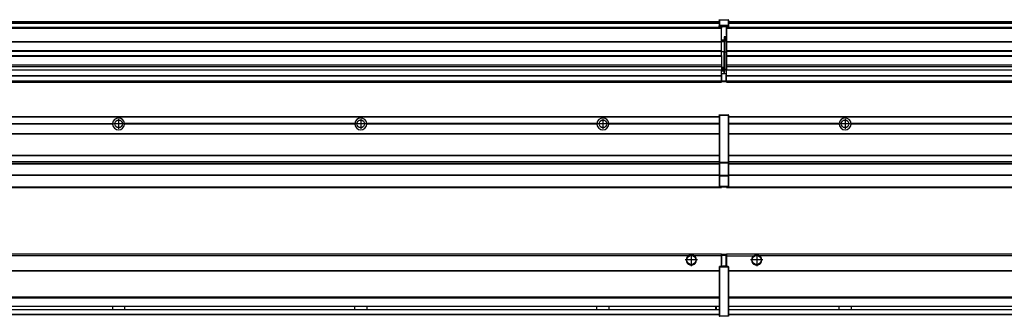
# Model space of a CAD drawing. Header units: inches. Extents: x -381 to 25822, y -418 to 176.
# Tile 19 of 48: x 2872 to 3685, y -154 to 90. Entities that reach past the tile are written whole.
import ezdxf

# ---------------------------------------------------------------- set-up
doc = ezdxf.new("R2010")
doc.units = ezdxf.units.IN
doc.linetypes.add('DOT_CENTER', pattern=[14, 12, -1, 0, -1])
doc.layers.add('1', color=7, linetype='Continuous')

# ---------------------------------------------------------------- blocks, each defined once
blk = doc.blocks.new('Modulos_intermedio__FL-14__2__18', base_point=(3455.18, -48.03))
at = {"color": 7, "linetype": 'Continuous'}
for p, q in [((3456.88, 10.47), (4849.18, 10.47)), ((3456.88, 10.22), (4849.18, 10.22)), ((3476.43, 10.47), (3476.48, 10.52)), ((3476.48, 10.52), (3483.88, 10.52)), ((3483.93, 10.47), (3483.88, 10.52)), ((3548.29, 4.77), (3456.88, 4.77)), ((3548.28, 4.47), (3456.88, 4.47)), ((3548.29, 4.17), (3456.88, 4.17)), ((3548.28, 4.47), (3548.29, 4.77)), ((3548.29, 4.17), (3548.28, 4.47)), ((3550.45, 6.05), (3550.45, 6.04)), ((3550.45, 2.91), (3550.45, 2.9)), ((3558.07, 4.77), (3558.08, 4.47)), ((3748.29, 4.77), (3558.07, 4.77)), ((3558.08, 4.47), (3558.07, 4.17)), ((3748.29, 4.17), (3558.07, 4.17)), ((3748.28, 4.47), (3558.08, 4.47)), ((3456.88, -3.53), (4849.18, -3.53)), ((3456.88, -3.78), (4849.18, -3.78)), ((4849.18, -4.03), (3456.88, -4.03)), ((3456.88, -21.53), (4849.18, -21.53)), ((3456.88, -21.78), (4849.18, -21.78)), ((3456.88, -26.73), (4849.18, -26.73)), ((3456.88, -26.82), (4849.18, -26.82)), ((3456.88, -28.37), (4849.18, -28.37)), ((3456.88, -28.53), (4849.18, -28.53)), ((3456.88, -28.65), (4849.18, -28.65)), ((4849.18, -38.02), (3456.88, -38.02)), ((4849.18, -38.11), (3456.88, -38.11)), ((3455.18, -47.53), (3455.18, -48.03)), ((3455.18, -48.03), (4851.18, -48.03)), ((3456.63, -47.53), (4849.43, -47.53))]:
    blk.add_line(p, q, dxfattribs=at)
blk.add_circle((3553.18, 4.47), 3.15, dxfattribs=at)
for start, end in [(3.5101, 176.4899), (183.51008, 356.48992)]:
    blk.add_arc((3553.18, 4.47), 4.9, start, end, dxfattribs=at)
at = {"layer": '1', "color": 2, "linetype": 'DOT_CENTER'}
for p, q in [((3553.18, 8.62), (3553.18, 0.32)), ((3557.33, 4.47), (3549.03, 4.47))]:
    blk.add_line(p, q, dxfattribs=at)
blk = doc.blocks.new('Modulos_intermedio__FL-14___24', base_point=(2055.18, -48.03))
at = {"color": 7, "linetype": 'Continuous'}
for p, q in [((2056.88, 10.47), (3449.18, 10.47)), ((2056.88, 10.22), (3449.18, 10.22)), ((3422.43, 10.47), (3422.48, 10.52)), ((3422.48, 10.52), (3429.88, 10.52)), ((3429.93, 10.47), (3429.88, 10.52)), ((3449.18, 11.72), (3449.19, 11.79)), ((3449.18, 11.72), (3449.18, 11.47)), ((3449.18, 11.47), (3449.43, 11.47)), ((3449.18, 11.47), (3449.18, -27.21)), ((3449.19, 11.79), (3449.2, 11.82)), ((3449.2, 11.82), (3449.22, 11.86)), ((3449.22, 11.86), (3449.25, 11.9)), ((3449.25, 11.9), (3449.29, 11.93)), ((3449.29, 11.93), (3449.34, 11.96)), ((3449.34, 11.96), (3449.36, 11.96)), ((3449.36, 11.96), (3449.43, 11.97)), ((3449.43, 11.97), (3456.63, 11.97)), ((3449.43, 11.97), (3449.43, 11.47)), ((3449.43, 11.47), (3449.43, -27.21)), ((3456.63, 11.47), (3449.43, 11.47)), ((3456.7, 11.96), (3456.63, 11.97)), ((3456.63, 11.97), (3456.63, 11.47)), ((3456.63, 11.47), (3456.63, -27.21)), ((3456.88, 11.47), (3456.63, 11.47)), ((3456.72, 11.96), (3456.7, 11.96)), ((3456.76, 11.93), (3456.72, 11.96)), ((3456.8, 11.9), (3456.76, 11.93)), ((3456.84, 11.86), (3456.8, 11.9)), ((3456.86, 11.82), (3456.84, 11.86)), ((3456.87, 11.79), (3456.86, 11.82)), ((3456.88, 11.72), (3456.87, 11.79)), ((3456.88, 11.72), (3456.88, 11.47)), ((3456.88, 11.47), (3456.88, -27.21)), ((2758.07, 4.77), (2948.29, 4.77)), ((2948.29, 4.17), (2758.07, 4.17)), ((2948.28, 4.47), (2758.08, 4.47)), ((2948.28, 4.47), (2948.29, 4.77)), ((2948.29, 4.17), (2948.28, 4.47)), ((2958.08, 4.47), (2958.07, 4.77)), ((3148.29, 4.77), (2958.07, 4.77)), ((2958.07, 4.17), (2958.08, 4.47)), ((3148.29, 4.17), (2958.07, 4.17)), ((3148.28, 4.47), (2958.08, 4.47)), ((3148.29, 4.77), (3148.28, 4.47)), ((3148.28, 4.47), (3148.29, 4.17)), ((3158.08, 4.47), (3158.07, 4.77)), ((3348.29, 4.77), (3158.07, 4.77)), ((3158.07, 4.17), (3158.08, 4.47)), ((3348.29, 4.17), (3158.07, 4.17)), ((3348.28, 4.47), (3158.08, 4.47)), ((3348.29, 4.77), (3348.28, 4.47)), ((3348.28, 4.47), (3348.29, 4.17)), ((3355.9, 6.05), (3355.91, 6.04)), ((3449.18, 4.77), (3358.07, 4.77)), ((3358.08, 4.47), (3358.07, 4.77)), ((3358.07, 4.17), (3358.08, 4.47)), ((3449.18, 4.17), (3358.07, 4.17)), ((3449.18, 4.47), (3358.08, 4.47)), ((2056.88, -3.53), (3449.18, -3.53)), ((2056.88, -3.78), (3449.18, -3.78)), ((3449.18, -4.03), (2056.88, -4.03)), ((2056.88, -21.53), (3449.18, -21.53)), ((2056.88, -21.78), (3449.18, -21.78)), ((2056.88, -26.73), (3449.18, -26.73)), ((2056.88, -26.82), (3449.18, -26.82)), ((2056.88, -28.37), (3449.18, -28.37)), ((2056.88, -28.53), (3449.18, -28.53)), ((2056.88, -28.65), (3449.18, -28.65)), ((3449.18, -27.21), (3449.18, -27.52)), ((3449.18, -27.21), (3449.43, -27.21)), ((3449.18, -27.52), (3449.19, -27.54)), ((3449.18, -27.52), (3449.18, -38.19)), ((3449.19, -27.54), (3449.22, -27.57)), ((3449.22, -27.57), (3449.25, -27.59)), ((3449.25, -27.59), (3449.29, -27.6)), ((3449.29, -27.6), (3449.34, -27.61)), ((3449.34, -27.61), (3449.36, -27.61)), ((3449.36, -27.61), (3449.43, -27.62)), ((3449.43, -27.21), (3456.63, -27.21)), ((3449.43, -27.21), (3449.43, -27.62)), ((3449.43, -27.62), (3456.63, -27.62)), ((3449.43, -27.62), (3449.43, -38.3)), ((3456.88, -27.21), (3456.63, -27.21)), ((3456.63, -27.21), (3456.63, -27.62)), ((3456.7, -27.61), (3456.63, -27.62)), ((3456.63, -27.62), (3456.63, -38.3)), ((3456.72, -27.61), (3456.7, -27.61)), ((3456.76, -27.6), (3456.72, -27.61)), ((3456.8, -27.59), (3456.76, -27.6)), ((3456.84, -27.57), (3456.8, -27.59)), ((3456.87, -27.54), (3456.84, -27.57)), ((3456.88, -27.52), (3456.87, -27.54)), ((3456.88, -27.21), (3456.88, -27.52)), ((3456.88, -27.52), (3456.88, -38.19)), ((3449.18, -38.02), (2056.88, -38.02)), ((3449.18, -38.11), (2056.88, -38.11)), ((3449.18, -38.19), (3449.18, -38.71)), ((3449.18, -38.19), (3449.19, -38.22)), ((3449.18, -38.71), (3449.43, -38.71)), ((3449.18, -38.71), (3449.18, -47.03)), ((3449.19, -38.22), (3449.22, -38.25)), ((3449.22, -38.25), (3449.25, -38.27)), ((3449.25, -38.27), (3449.29, -38.28)), ((3449.29, -38.28), (3449.34, -38.29)), ((3449.34, -38.29), (3449.36, -38.29)), ((3449.36, -38.29), (3449.43, -38.3)), ((3456.63, -38.3), (3449.43, -38.3)), ((3449.43, -38.3), (3449.43, -38.71)), ((3456.63, -38.71), (3449.43, -38.71)), ((3449.43, -38.71), (3449.43, -47.03)), ((3456.7, -38.29), (3456.63, -38.3)), ((3456.63, -38.3), (3456.63, -38.71)), ((3456.88, -38.71), (3456.63, -38.71)), ((3456.63, -38.71), (3456.63, -47.03)), ((3456.72, -38.29), (3456.7, -38.29)), ((3456.76, -38.28), (3456.72, -38.29)), ((3456.8, -38.27), (3456.76, -38.28)), ((3456.84, -38.25), (3456.8, -38.27)), ((3456.87, -38.22), (3456.84, -38.25)), ((3456.88, -38.19), (3456.87, -38.22)), ((3456.88, -38.19), (3456.88, -38.71)), ((3456.88, -38.71), (3456.88, -47.03)), ((2055.18, -48.03), (3451.18, -48.03)), ((2056.63, -47.53), (3449.43, -47.53)), ((3449.18, -47.03), (3449.43, -47.03)), ((3449.18, -47.03), (3449.18, -47.28)), ((3449.18, -47.28), (3449.19, -47.34)), ((3449.19, -47.34), (3449.2, -47.37)), ((3449.2, -47.37), (3449.22, -47.41)), ((3449.22, -47.41), (3449.25, -47.45)), ((3449.25, -47.45), (3449.29, -47.49)), ((3449.29, -47.49), (3449.34, -47.51)), ((3449.34, -47.51), (3449.36, -47.52)), ((3449.36, -47.52), (3449.43, -47.53)), ((3449.43, -47.03), (3456.63, -47.03)), ((3449.43, -47.03), (3449.43, -47.53)), ((3449.43, -47.53), (3456.63, -47.53)), ((3451.18, -47.53), (3451.18, -48.03)), ((3456.63, -47.03), (3456.63, -47.53)), ((3456.88, -47.03), (3456.63, -47.03)), ((3456.7, -47.52), (3456.63, -47.53)), ((3456.72, -47.51), (3456.7, -47.52)), ((3456.76, -47.49), (3456.72, -47.51)), ((3456.8, -47.45), (3456.76, -47.49)), ((3456.84, -47.41), (3456.8, -47.45)), ((3456.86, -47.37), (3456.84, -47.41)), ((3456.87, -47.34), (3456.86, -47.37)), ((3456.88, -47.28), (3456.87, -47.34)), ((3456.88, -47.03), (3456.88, -47.28))]:
    blk.add_line(p, q, dxfattribs=at)
for centre in [(2953.18, 4.47), (3153.18, 4.47), (3353.18, 4.47)]:
    blk.add_circle(centre, 3.15, dxfattribs=at)
for centre, start, end in [((2953.18, 4.47), 3.5101, 176.4899), ((3153.18, 4.47), 3.5101, 176.4899), ((3353.18, 4.47), 3.5101, 176.4899), ((2953.18, 4.47), 183.51008, 356.48992), ((3153.18, 4.47), 183.51008, 356.48992), ((3353.18, 4.47), 183.51008, 356.48992)]:
    blk.add_arc(centre, 4.9, start, end, dxfattribs=at)
at = {"layer": '1', "color": 2, "linetype": 'DOT_CENTER'}
for p, q in [((2953.18, 8.62), (2953.18, 0.32)), ((3153.18, 8.62), (3153.18, 0.32)), ((3353.18, 8.62), (3353.18, 0.32)), ((2957.33, 4.47), (2949.03, 4.47)), ((3157.33, 4.47), (3149.03, 4.47)), ((3357.33, 4.47), (3349.03, 4.47))]:
    blk.add_line(p, q, dxfattribs=at)
blk = doc.blocks.new('F-248__36', base_point=(621.12, -75.97))
for name, p in [('Modulos_intermedio__FL-14___24', (2055.18, -48.03)), ('Modulos_intermedio__FL-14__2__18', (3455.18, -48.03))]:
    blk.add_blockref(name, p)
blk = doc.blocks.new('Alzado2', base_point=(2889, -32))
blk.add_blockref('F-248__36', (621.12, -75.97))
blk = doc.blocks.new('Modulos_intermedio__FL-14__2__45', base_point=(3455.18, 38.97))
at = {"color": 7, "linetype": 'Continuous'}
for p, q in [((3455.18, 84.47), (3455.18, 83.99)), ((3455.18, 83.99), (3455.18, 83.97)), ((4851.18, 83.99), (3455.18, 83.99)), ((3455.18, 83.97), (3455.18, 83.47)), ((3455.18, 83.97), (4851.18, 83.97)), ((3455.18, 83.47), (3455.18, 72.41)), ((3455.18, 83.47), (4851.18, 83.47)), ((3456.88, 88.97), (4849.18, 88.97)), ((3456.88, 88.96), (4849.18, 88.96)), ((3456.88, 88.35), (4849.18, 88.35)), ((3456.88, 88.03), (4849.18, 88.03)), ((3456.88, 87.7), (4849.18, 87.7)), ((3455.18, 72.41), (3455.18, 72.16)), ((3455.18, 72.41), (4851.18, 72.41)), ((3455.18, 72.16), (4851.18, 72.16)), ((3455.18, 72.16), (3455.18, 64.79)), ((4851.18, 64.79), (3455.18, 64.79)), ((3455.18, 64.79), (3455.18, 64.54)), ((3455.18, 64.54), (3455.18, 60.91)), ((3455.18, 64.54), (4851.18, 64.54)), ((3455.18, 60.91), (3455.18, 60.41)), ((3455.18, 60.91), (4851.18, 60.91)), ((3455.18, 60.41), (4851.18, 60.41)), ((3455.18, 60.41), (3455.18, 59.42)), ((3455.18, 59.42), (3455.18, 53.15)), ((3455.18, 53.15), (3455.18, 51.48)), ((3455.18, 53.15), (4851.18, 53.15)), ((4851.18, 51.48), (3455.18, 51.48)), ((3455.18, 51.48), (3455.18, 51.37)), ((3455.18, 51.37), (3455.18, 49.19)), ((3455.18, 49.19), (3455.18, 49.16)), ((3455.18, 49.19), (3769.43, 49.19)), ((3455.18, 44.48), (3455.18, 49.16)), ((3455.18, 49.16), (3769.43, 49.16)), ((3455.18, 44.48), (3455.18, 44.04)), ((3455.18, 44.48), (4851.13, 44.48)), ((3455.18, 39.97), (3455.18, 44.04)), ((3455.18, 44.04), (4851.13, 44.04)), ((3455.18, 39.97), (3455.18, 39.47)), ((3455.18, 39.97), (4851.13, 39.97)), ((3455.18, 39.47), (3455.18, 39.22)), ((3455.18, 39.47), (4851.13, 39.47)), ((3455.18, 39.22), (3455.18, 38.97)), ((3455.18, 39.22), (4851.13, 39.22)), ((3455.18, 38.97), (4851.13, 38.97))]:
    blk.add_line(p, q, dxfattribs=at)
blk = doc.blocks.new('Modulos_intermedio__FL-14___51', base_point=(2055.18, 38.97))
at = {"color": 7, "linetype": 'Continuous'}
for p, q in [((3449.19, 90.22), (3449.18, 90.16)), ((3449.18, 90.16), (3449.19, 90.22)), ((3449.18, 90.16), (3449.18, 85.33)), ((3449.19, 90.29), (3449.2, 90.32)), ((3449.19, 90.22), (3449.19, 90.29)), ((3449.19, 90.22), (3449.2, 90.24)), ((3449.2, 90.32), (3449.22, 90.36)), ((3449.2, 90.24), (3449.22, 90.28)), ((3449.22, 90.36), (3449.25, 90.4)), ((3449.22, 90.28), (3449.25, 90.32)), ((3449.25, 90.4), (3449.29, 90.43)), ((3449.25, 90.32), (3449.29, 90.35)), ((3449.29, 90.43), (3449.34, 90.46)), ((3449.29, 90.35), (3449.34, 90.37)), ((3449.34, 90.46), (3449.36, 90.46)), ((3449.34, 90.37), (3449.36, 90.38)), ((3449.36, 90.46), (3449.43, 90.47)), ((3449.36, 90.38), (3449.43, 90.39)), ((3449.43, 90.47), (3456.63, 90.47)), ((3449.43, 90.47), (3449.43, 90.39)), ((3449.43, 90.39), (3449.43, 85.56)), ((3449.43, 90.39), (3456.63, 90.39)), ((3456.7, 90.46), (3456.63, 90.47)), ((3456.63, 90.47), (3456.63, 90.39)), ((3456.7, 90.38), (3456.63, 90.39)), ((3456.63, 90.39), (3456.63, 85.56)), ((3456.72, 90.46), (3456.7, 90.46)), ((3456.72, 90.37), (3456.7, 90.38)), ((3456.76, 90.43), (3456.72, 90.46)), ((3456.76, 90.35), (3456.72, 90.37)), ((3456.8, 90.4), (3456.76, 90.43)), ((3456.8, 90.32), (3456.76, 90.35)), ((3456.84, 90.36), (3456.8, 90.4)), ((3456.84, 90.28), (3456.8, 90.32)), ((3456.86, 90.32), (3456.84, 90.36)), ((3456.86, 90.24), (3456.84, 90.28)), ((3456.87, 90.29), (3456.86, 90.32)), ((3456.88, 90.22), (3456.86, 90.24)), ((3456.88, 90.22), (3456.87, 90.29)), ((3456.88, 90.16), (3456.88, 90.22)), ((3456.88, 90.22), (3456.88, 90.16)), ((3456.88, 90.16), (3456.88, 85.33)), ((3451.18, 83.99), (2055.18, 83.99)), ((2055.18, 83.97), (3451.18, 83.97)), ((2055.18, 83.47), (3451.18, 83.47)), ((2056.88, 88.97), (3449.18, 88.97)), ((2056.88, 88.96), (3449.18, 88.96)), ((2056.88, 88.35), (3449.18, 88.35)), ((2056.88, 88.03), (3449.18, 88.03)), ((2056.88, 87.7), (3449.18, 87.7)), ((3449.18, 85.33), (3449.19, 85.4)), ((3449.18, 85.33), (3449.18, 85.22)), ((3449.18, 85.22), (3449.19, 85.29)), ((3449.18, 85.22), (3449.18, 84.97)), ((3449.18, 84.97), (3449.18, 84.72)), ((3449.18, 84.97), (3449.43, 84.97)), ((3449.19, 84.66), (3449.18, 84.72)), ((3449.19, 85.4), (3449.2, 85.42)), ((3449.19, 85.29), (3449.2, 85.32)), ((3449.2, 84.63), (3449.19, 84.66)), ((3449.2, 85.42), (3449.22, 85.46)), ((3449.2, 85.32), (3449.22, 85.36)), ((3449.22, 84.59), (3449.2, 84.63)), ((3449.22, 85.46), (3449.25, 85.5)), ((3449.22, 85.36), (3449.25, 85.4)), ((3449.22, 85.36), (3449.25, 85.4)), ((3449.25, 84.55), (3449.22, 84.59)), ((3449.25, 85.5), (3449.29, 85.53)), ((3449.25, 85.4), (3449.34, 85.46)), ((3449.25, 85.4), (3449.29, 85.43)), ((3449.29, 84.51), (3449.25, 84.55)), ((3449.29, 85.53), (3449.34, 85.55)), ((3449.29, 85.43), (3449.34, 85.46)), ((3449.34, 84.49), (3449.29, 84.51)), ((3449.34, 85.55), (3449.36, 85.55)), ((3449.34, 85.46), (3449.36, 85.46)), ((3449.36, 84.48), (3449.34, 84.49)), ((3449.36, 85.55), (3449.43, 85.56)), ((3449.36, 85.46), (3449.43, 85.47)), ((3449.43, 84.47), (3449.36, 84.48)), ((3456.63, 85.56), (3449.43, 85.56)), ((3449.43, 85.56), (3449.43, 85.47)), ((3449.43, 85.47), (3456.63, 85.47)), ((3449.43, 85.47), (3449.43, 84.97)), ((3449.43, 84.97), (3449.43, 84.47)), ((3449.43, 84.97), (3451.18, 84.97)), ((3449.43, 84.47), (3451.18, 84.47)), ((3451.18, 84.97), (3451.18, 83.97)), ((3451.18, 84.97), (3454.88, 84.97)), ((3451.18, 83.97), (3451.18, 83.47)), ((3451.18, 72.41), (3451.18, 83.47)), ((3454.88, 84.97), (3456.63, 84.97)), ((3454.88, 84.97), (3454.88, 77.44)), ((3454.88, 84.47), (3456.63, 84.47)), ((3456.63, 85.56), (3456.63, 85.47)), ((3456.7, 85.55), (3456.63, 85.56)), ((3456.63, 85.47), (3456.63, 84.97)), ((3456.7, 85.46), (3456.63, 85.47)), ((3456.63, 84.97), (3456.63, 84.47)), ((3456.88, 84.97), (3456.63, 84.97)), ((3456.63, 84.47), (3456.7, 84.48)), ((3456.72, 85.55), (3456.7, 85.55)), ((3456.72, 85.46), (3456.7, 85.46)), ((3456.7, 84.48), (3456.72, 84.49)), ((3456.76, 85.53), (3456.72, 85.55)), ((3456.72, 85.46), (3456.76, 85.43)), ((3456.76, 85.43), (3456.72, 85.46)), ((3456.72, 84.49), (3456.76, 84.51)), ((3456.8, 85.5), (3456.76, 85.53)), ((3456.8, 85.4), (3456.76, 85.43)), ((3456.76, 84.51), (3456.8, 84.55)), ((3456.84, 85.46), (3456.8, 85.5)), ((3456.8, 85.4), (3456.84, 85.36)), ((3456.84, 85.36), (3456.8, 85.4)), ((3456.8, 84.55), (3456.84, 84.59)), ((3456.86, 85.42), (3456.84, 85.46)), ((3456.86, 85.32), (3456.84, 85.36)), ((3456.84, 84.59), (3456.86, 84.63)), ((3456.87, 85.4), (3456.86, 85.42)), ((3456.87, 85.29), (3456.86, 85.32)), ((3456.86, 84.63), (3456.87, 84.66)), ((3456.88, 85.33), (3456.87, 85.4)), ((3456.88, 85.22), (3456.87, 85.29)), ((3456.87, 84.66), (3456.88, 84.72)), ((3456.88, 85.33), (3456.88, 85.22)), ((3456.88, 85.22), (3456.88, 84.97)), ((3456.88, 84.97), (3456.88, 84.72)), ((3453.43, 73.5), (3451.18, 73.5)), ((3453.43, 76.45), (3453.43, 73.5)), ((3454.88, 76.45), (3453.43, 76.45)), ((3453.43, 73), (3453.43, 73.5)), ((3453.43, 73.5), (3453.68, 73.5)), ((3453.68, 73.19), (3453.67, 73.21)), ((3453.68, 76.45), (3453.68, 73.5)), ((3453.68, 76.3), (3454.88, 76.3)), ((3453.68, 73.25), (3453.68, 73.5)), ((3453.68, 73.19), (3453.68, 72.5)), ((3454.88, 79.65), (3455.18, 79.58)), ((3454.88, 78.12), (3455.18, 78.12)), ((3454.88, 77.6), (3455.18, 77.6)), ((3454.88, 77.44), (3455.18, 77.36)), ((3454.88, 76.45), (3455.18, 76.53)), ((3454.88, 76.3), (3454.88, 76.45)), ((3455.18, 76.3), (3454.88, 76.3)), ((3454.88, 63.97), (3454.88, 76.3)), ((2055.18, 72.41), (3451.18, 72.41)), ((2055.18, 72.16), (3451.18, 72.16)), ((3453.43, 73), (3451.18, 73)), ((3451.18, 72.5), (3453.43, 72.5)), ((3451.18, 72.41), (3451.18, 72.16)), ((3451.18, 64.79), (3451.18, 72.16)), ((3453.43, 73), (3453.43, 72.5)), ((3453.68, 72.5), (3453.43, 72.5)), ((3453.43, 72.5), (3453.43, 63.97)), ((3453.68, 63.97), (3453.68, 72.5)), ((3451.18, 64.79), (2055.18, 64.79)), ((2055.18, 64.54), (3451.18, 64.54)), ((2055.18, 60.91), (3451.18, 60.91)), ((2055.18, 60.41), (3451.18, 60.41)), ((3451.18, 64.79), (3451.18, 64.54)), ((3451.18, 60.91), (3451.18, 64.54)), ((3453.43, 63.97), (3451.18, 63.97)), ((3451.18, 60.91), (3451.18, 60.41)), ((3451.18, 60.41), (3451.18, 59.42)), ((3451.18, 59.42), (3451.18, 53.15)), ((3453.43, 63.97), (3453.68, 63.97)), ((3453.43, 50.98), (3453.43, 63.97)), ((3453.68, 50.98), (3453.68, 63.97)), ((3453.68, 63.97), (3454.88, 63.97)), ((3455.18, 63.97), (3454.88, 63.97)), ((3454.88, 49.58), (3454.88, 63.97)), ((2055.18, 53.15), (3451.18, 53.15)), ((3451.18, 51.48), (2055.18, 51.48)), ((2778.18, 49.19), (3451.18, 49.19)), ((2778.18, 49.16), (3451.18, 49.16)), ((3451.18, 53.15), (3451.18, 51.48)), ((3451.18, 51.48), (3451.18, 51.37)), ((3451.18, 51.37), (3451.18, 49.19)), ((3453.43, 50.98), (3451.18, 50.98)), ((3453.43, 49.98), (3451.18, 49.98)), ((3451.18, 49.19), (3451.18, 49.16)), ((3451.18, 47.58), (3451.18, 49.16)), ((3453.43, 48.98), (3451.18, 48.98)), ((3453.43, 50.98), (3453.68, 50.98)), ((3453.43, 49.98), (3453.43, 50.98)), ((3453.43, 49.98), (3453.43, 48.98)), ((3453.68, 48.98), (3453.43, 48.98)), ((3453.43, 47.91), (3453.43, 48.98)), ((3453.68, 49.73), (3453.68, 50.98)), ((3453.68, 49.73), (3453.68, 48.98)), ((3453.68, 49.58), (3454.88, 49.58)), ((3453.68, 47.66), (3453.68, 48.98)), ((3453.68, 48.93), (3454.88, 48.93)), ((3455.18, 49.58), (3454.88, 49.58)), ((3454.88, 48.93), (3454.88, 49.58)), ((3454.88, 48.93), (3454.88, 47.33)), ((3454.88, 48.93), (3455.18, 48.85)), ((2055.18, 44.48), (3451.13, 44.48)), ((2055.18, 44.04), (3451.13, 44.04)), ((3451.13, 47.58), (3451.18, 47.58)), ((3451.13, 44.48), (3451.13, 47.58)), ((3451.13, 45.47), (3451.18, 45.48)), ((3451.13, 44.48), (3451.18, 44.48)), ((3451.13, 44.48), (3451.13, 44.04)), ((3451.13, 39.97), (3451.13, 44.04)), ((3453.43, 47.91), (3451.18, 47.91)), ((3451.18, 46), (3451.18, 47.58)), ((3451.18, 46), (3451.18, 39.97)), ((3451.18, 46), (3453.43, 46)), ((3453.43, 46), (3453.43, 47.91)), ((3453.43, 47.91), (3453.52, 47.89)), ((3453.43, 46), (3454.88, 46)), ((3453.52, 47.89), (3453.6, 47.83)), ((3453.6, 47.83), (3453.66, 47.75)), ((3453.66, 47.75), (3453.68, 47.66)), ((3453.68, 46), (3453.68, 47.66)), ((3455.18, 45.08), (3454.63, 44.93)), ((3454.63, 44.93), (3454.63, 39.97)), ((3454.88, 47.33), (3454.88, 46)), ((3455.18, 45.92), (3454.88, 46)), ((3454.88, 45), (3455.18, 45.08)), ((3454.88, 45), (3454.88, 39.97)), ((3454.88, 44.81), (3455.18, 44.87)), ((3454.88, 41.31), (3455.18, 41.37)), ((3454.88, 40.83), (3455.18, 40.91)), ((2055.18, 39.97), (3451.13, 39.97)), ((2055.18, 39.47), (3451.13, 39.47)), ((2055.18, 39.22), (3451.13, 39.22)), ((2055.18, 38.97), (3451.13, 38.97)), ((3451.18, 40.48), (3451.13, 40.48)), ((3451.13, 39.97), (3451.13, 39.47)), ((3451.13, 39.22), (3451.13, 39.47)), ((3451.13, 39.22), (3451.13, 38.97)), ((3451.18, 39.97), (3454.63, 39.97)), ((3451.18, 39.97), (3451.18, 39.47)), ((3451.18, 39.47), (3454.63, 39.47)), ((3454.63, 39.97), (3454.63, 39.47)), ((3454.88, 39.97), (3454.63, 39.97)), ((3454.88, 39.97), (3454.88, 39.72))]:
    blk.add_line(p, q, dxfattribs=at)
for centre, start, end in [((3453.43, 73.25), 270, 0), ((3453.43, 49.73), 0, 90), ((3454.63, 39.72), 270, 0)]:
    blk.add_arc(centre, 0.25, start, end, dxfattribs=at)
blk = doc.blocks.new('F-248__63', base_point=(621.12, 38.97))
for name, p in [('Modulos_intermedio__FL-14___51', (2055.18, 38.97)), ('Modulos_intermedio__FL-14__2__45', (3455.18, 38.97))]:
    blk.add_blockref(name, p)
blk = doc.blocks.new('Inferior2', base_point=(2889, 64.72))
blk.add_blockref('F-248__63', (621.12, 38.97))
blk = doc.blocks.new('Modulos_intermedio__FL-14__2__71', base_point=(3455.18, -154.47))
at = {"color": 7, "linetype": 'Continuous'}
for p, q in [((3455.18, -102.97), (3455.18, -104.47)), ((3455.18, -102.97), (4851.13, -102.97)), ((3455.18, -104.47), (3477.77, -104.47)), ((3455.18, -104.47), (3455.18, -113.47)), ((3477.77, -104.47), (3478.72, -103.98)), ((3478.72, -103.98), (3480.18, -103.72)), ((3480.18, -103.72), (3481.63, -103.98)), ((3481.63, -103.98), (3482.59, -104.47)), ((4823.77, -104.47), (3482.59, -104.47)), ((3456.88, -116.72), (4849.18, -116.72)), ((3456.88, -116.97), (4849.18, -116.97)), ((4849.18, -117.22), (3456.88, -117.22)), ((4849.18, -138.72), (3456.88, -138.72)), ((4849.18, -138.97), (3456.88, -138.97)), ((3456.88, -139.22), (4849.18, -139.22)), ((3456.88, -145.97), (4849.18, -145.97)), ((3456.88, -146.22), (4849.18, -146.22)), ((3548.28, -146.3), (3548.28, -146.22)), ((3548.28, -146.59), (3548.28, -146.3)), ((3558.08, -146.22), (3558.08, -146.3)), ((3558.08, -146.3), (3558.08, -146.52)), ((3456.88, -148.72), (4849.18, -148.72)), ((3456.88, -148.97), (4849.18, -148.97)), ((3456.88, -152.72), (4849.18, -152.72)), ((3456.88, -152.97), (4849.18, -152.97)), ((3548.29, -147.23), (3548.28, -146.59)), ((3548.28, -148.6), (3548.29, -147.56)), ((3548.28, -148.72), (3548.28, -148.6)), ((3548.29, -147.56), (3548.29, -147.23)), ((3558.08, -146.52), (3558.07, -147.23)), ((3558.07, -147.23), (3558.07, -147.72)), ((3558.07, -147.72), (3558.08, -148.43)), ((3558.08, -148.43), (3558.08, -148.65)), ((3558.08, -148.65), (3558.08, -148.72))]:
    blk.add_line(p, q, dxfattribs=at)
for radius in [4, 3.7]:
    blk.add_circle((3480.18, -107.97), radius, dxfattribs=at)
blk.add_arc((3480.18, -107.97), 4.25, 124.56032, 55.43968, dxfattribs=at)
at = {"layer": '1', "color": 2, "linetype": 'DOT_CENTER'}
for p, q in [((3480.18, -102.97), (3480.18, -112.97)), ((3485.18, -107.97), (3475.18, -107.97))]:
    blk.add_line(p, q, dxfattribs=at)
blk = doc.blocks.new('Modulos_intermedio__FL-14___77', base_point=(2055.18, -154.47))
at = {"color": 7, "linetype": 'Continuous'}
for p, q in [((2055.18, -102.97), (3451.13, -102.97)), ((3423.77, -104.47), (2082.59, -104.47)), ((3424.72, -103.98), (3423.77, -104.47)), ((3426.18, -103.72), (3424.72, -103.98)), ((3427.63, -103.98), (3426.18, -103.72)), ((3428.59, -104.47), (3427.63, -103.98)), ((3451.13, -104.47), (3428.59, -104.47)), ((3451.13, -104.47), (3451.13, -102.97)), ((3451.13, -111.58), (3451.13, -104.47)), ((3451.18, -104.48), (3451.13, -104.48)), ((3451.18, -105.48), (3451.13, -105.48)), ((3451.18, -103.47), (3451.18, -103.97)), ((3454.63, -103.47), (3451.18, -103.47)), ((3451.18, -103.97), (3454.63, -103.97)), ((3451.18, -103.97), (3451.18, -111.58)), ((3454.63, -103.47), (3454.63, -103.97)), ((3454.63, -103.97), (3454.63, -112.97)), ((3454.88, -103.97), (3454.63, -103.97)), ((3454.88, -103.72), (3454.88, -103.97)), ((3454.88, -103.97), (3454.88, -112.97)), ((3454.88, -104.83), (3455.18, -104.91)), ((3449.18, -113.72), (3449.19, -113.66)), ((3449.18, -113.72), (3449.18, -113.97)), ((3449.19, -113.66), (3449.2, -113.63)), ((3449.2, -113.63), (3449.22, -113.59)), ((3449.22, -113.59), (3449.25, -113.55)), ((3449.25, -113.55), (3449.29, -113.51)), ((3449.29, -113.51), (3449.34, -113.49)), ((3449.34, -113.49), (3449.36, -113.48)), ((3449.36, -113.48), (3449.43, -113.47)), ((3451.18, -113.47), (3449.43, -113.47)), ((3449.43, -113.47), (3449.43, -113.97)), ((3451.13, -109.47), (3451.18, -109.48)), ((3451.18, -111.58), (3451.13, -111.58)), ((3451.18, -113.47), (3451.18, -111.58)), ((3454.63, -112.97), (3451.18, -112.97)), ((3454.88, -113.47), (3451.18, -113.47)), ((3454.63, -112.97), (3454.63, -113.47)), ((3454.88, -112.97), (3454.63, -112.97)), ((3454.88, -106.47), (3455.18, -106.47)), ((3454.88, -107.48), (3455.18, -107.48)), ((3454.88, -111.93), (3455.18, -112.01)), ((3454.88, -112.97), (3454.88, -113.26)), ((3454.88, -113.26), (3454.88, -113.47)), ((3456.63, -113.47), (3454.88, -113.47)), ((3456.7, -113.48), (3456.63, -113.47)), ((3456.63, -113.47), (3456.63, -113.97)), ((3456.72, -113.49), (3456.7, -113.48)), ((3456.76, -113.51), (3456.72, -113.49)), ((3456.8, -113.55), (3456.76, -113.51)), ((3456.84, -113.59), (3456.8, -113.55)), ((3456.86, -113.63), (3456.84, -113.59)), ((3456.87, -113.66), (3456.86, -113.63)), ((3456.88, -113.72), (3456.87, -113.66)), ((3456.88, -113.72), (3456.88, -113.97)), ((2056.88, -116.72), (3449.18, -116.72)), ((2056.88, -116.97), (3449.18, -116.97)), ((3449.18, -117.22), (2056.88, -117.22)), ((3449.18, -113.97), (3449.18, -153.97)), ((3449.18, -113.97), (3449.43, -113.97)), ((3456.63, -113.97), (3449.43, -113.97)), ((3449.43, -113.97), (3449.43, -153.97)), ((3456.88, -113.97), (3456.63, -113.97)), ((3456.63, -113.97), (3456.63, -153.97)), ((3456.88, -113.97), (3456.88, -153.97)), ((3449.18, -138.72), (2056.88, -138.72)), ((3449.18, -138.97), (2056.88, -138.97)), ((2056.88, -139.22), (3449.18, -139.22)), ((2056.88, -145.97), (3449.18, -145.97)), ((2056.88, -146.22), (3449.18, -146.22)), ((2948.28, -146.22), (2948.28, -146.3)), ((2948.28, -146.3), (2948.28, -146.52)), ((2958.08, -146.22), (2958.08, -146.3)), ((2958.08, -146.3), (2958.08, -146.52)), ((3148.28, -146.3), (3148.28, -146.22)), ((3148.28, -146.52), (3148.28, -146.3)), ((3158.08, -146.22), (3158.08, -146.3)), ((3158.08, -146.3), (3158.08, -146.52)), ((3348.28, -146.3), (3348.28, -146.22)), ((3348.28, -146.52), (3348.28, -146.3)), ((3358.08, -146.3), (3358.07, -146.59)), ((3358.08, -146.22), (3358.08, -146.3)), ((3446.24, -146.4), (3446.46, -146.22)), ((3446.6, -146.22), (3446.6, -146.26)), ((3446.6, -146.26), (3446.6, -146.97)), ((2056.88, -148.72), (3449.18, -148.72)), ((2056.88, -148.97), (3449.18, -148.97)), ((2056.88, -152.72), (3449.18, -152.72)), ((2056.88, -152.97), (3449.18, -152.97)), ((2948.28, -146.52), (2948.29, -147.23)), ((2948.29, -147.72), (2948.28, -148.43)), ((2948.28, -148.43), (2948.28, -148.65)), ((2948.28, -148.65), (2948.28, -148.72)), ((2948.29, -147.23), (2948.29, -147.72)), ((2958.08, -146.52), (2958.07, -147.23)), ((2958.07, -147.23), (2958.07, -147.72)), ((2958.07, -147.72), (2958.08, -148.43)), ((2958.08, -148.43), (2958.08, -148.65)), ((2958.08, -148.65), (2958.08, -148.72)), ((3148.29, -147.23), (3148.28, -146.52)), ((3148.28, -148.2), (3148.29, -147.72)), ((3148.28, -148.65), (3148.28, -148.2)), ((3148.28, -148.72), (3148.28, -148.65)), ((3148.29, -147.72), (3148.29, -147.23)), ((3158.08, -146.52), (3158.07, -147.23)), ((3158.07, -147.23), (3158.07, -147.72)), ((3158.07, -147.72), (3158.08, -148.43)), ((3158.08, -148.43), (3158.08, -148.65)), ((3158.08, -148.65), (3158.08, -148.72)), ((3348.29, -147.23), (3348.28, -146.52)), ((3348.28, -148.2), (3348.29, -147.72)), ((3348.28, -148.65), (3348.28, -148.2)), ((3348.28, -148.72), (3348.28, -148.65)), ((3348.29, -147.72), (3348.29, -147.23)), ((3358.07, -147.23), (3358.06, -147.56)), ((3358.06, -147.56), (3358.08, -148.5)), ((3358.07, -146.59), (3358.07, -147.23)), ((3358.08, -148.5), (3358.08, -148.6)), ((3358.08, -148.6), (3358.08, -148.72)), ((3446.18, -146.65), (3446.24, -146.4)), ((3446.18, -146.65), (3446.18, -147.16)), ((3446.18, -147.16), (3446.18, -148.23)), ((3446.18, -148.23), (3446.24, -148.55)), ((3446.24, -148.55), (3446.46, -148.72)), ((3446.6, -146.97), (3446.6, -148.69)), ((3446.6, -148.69), (3446.6, -148.72)), ((3449.18, -153.97), (3449.43, -153.97)), ((3449.18, -153.97), (3449.18, -154.22)), ((3449.18, -154.22), (3449.19, -154.29)), ((3449.19, -154.29), (3449.2, -154.32)), ((3449.2, -154.32), (3449.22, -154.36)), ((3449.22, -154.36), (3449.25, -154.4)), ((3449.25, -154.4), (3449.29, -154.43)), ((3449.29, -154.43), (3449.34, -154.46)), ((3449.34, -154.46), (3449.36, -154.46)), ((3449.36, -154.46), (3449.43, -154.47)), ((3449.43, -153.97), (3449.43, -154.47)), ((3449.43, -153.97), (3456.63, -153.97)), ((3456.63, -154.47), (3449.43, -154.47)), ((3456.88, -153.97), (3456.63, -153.97)), ((3456.63, -153.97), (3456.63, -154.47)), ((3456.7, -154.46), (3456.63, -154.47)), ((3456.72, -154.46), (3456.7, -154.46)), ((3456.76, -154.43), (3456.72, -154.46)), ((3456.8, -154.4), (3456.76, -154.43)), ((3456.84, -154.36), (3456.8, -154.4)), ((3456.86, -154.32), (3456.84, -154.36)), ((3456.87, -154.29), (3456.86, -154.32)), ((3456.88, -154.22), (3456.87, -154.29)), ((3456.88, -153.97), (3456.88, -154.22))]:
    blk.add_line(p, q, dxfattribs=at)
for radius in [4, 3.7]:
    blk.add_circle((3426.18, -107.97), radius, dxfattribs=at)
for centre, radius, start, end in [((3426.18, -107.97), 4.25, 124.56032, 55.43968), ((3454.63, -103.72), 0.25, 0, 90)]:
    blk.add_arc(centre, radius, start, end, dxfattribs=at)
at = {"layer": '1', "color": 2, "linetype": 'DOT_CENTER'}
for p, q in [((3426.18, -102.97), (3426.18, -112.97)), ((3431.18, -107.97), (3421.18, -107.97))]:
    blk.add_line(p, q, dxfattribs=at)
blk = doc.blocks.new('F-248__87', base_point=(621.12, -154.47))
for name, p in [('Modulos_intermedio__FL-14___77', (2055.18, -154.47)), ('Modulos_intermedio__FL-14__2__71', (3455.18, -154.47))]:
    blk.add_blockref(name, p)
blk = doc.blocks.new('Superior1', base_point=(2889, -128.72))
blk.add_blockref('F-248__87', (621.12, -154.47))

msp = doc.modelspace()

# ---------------------------------------------------------------- block references
for name, p in [('Inferior2', (2889, 64.72)), ('Alzado2', (2889, -32)), ('Superior1', (2889, -128.72))]:
    msp.add_blockref(name, p)

doc.saveas('drawing.dxf')
